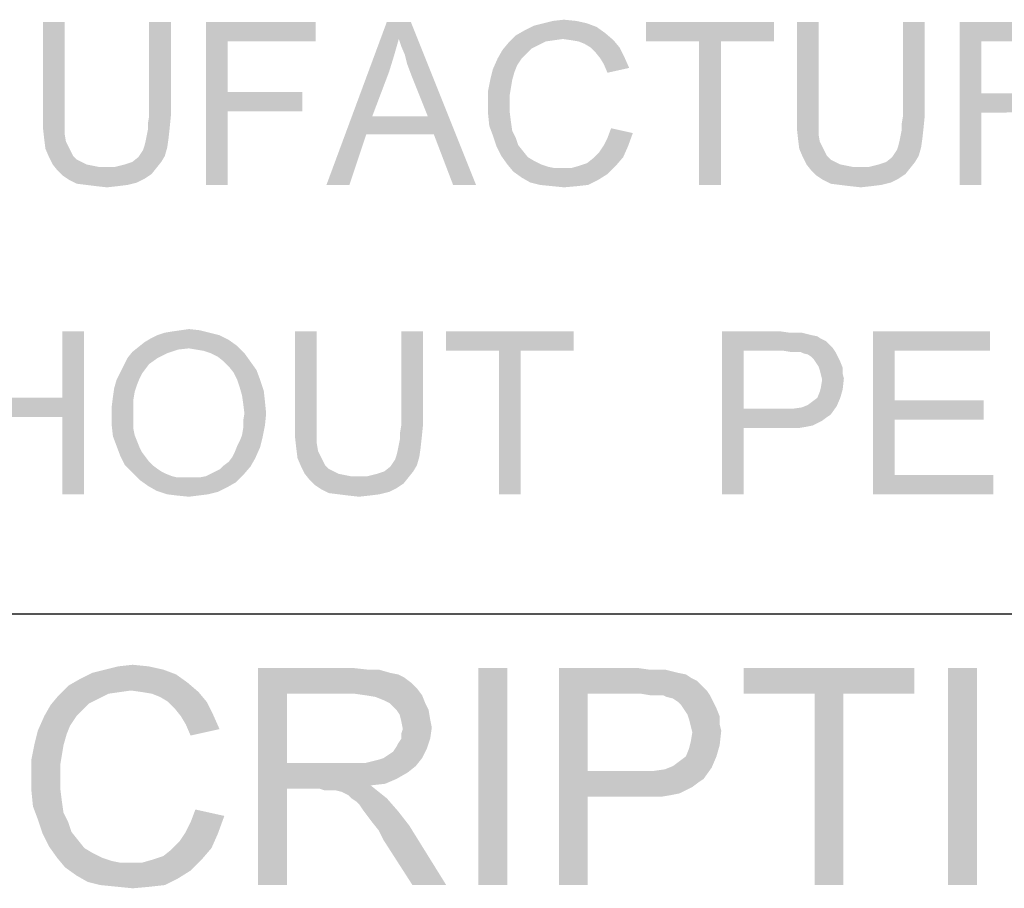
# Model space of a CAD drawing. Extents: x 0 to 1189, y 0 to 841.
# Tile 38 of 125: x 922 to 940, y 35 to 51. Entities that reach past the tile are written whole.
import ezdxf

# ---------------------------------------------------------------- set-up
doc = ezdxf.new("R2010")
doc.units = 0
doc.header["$LTSCALE"] = 65.395
doc.header["$MEASUREMENT"] = 0
doc.layers.get('0').update_dxf_attribs({"linetype": 'CONTINUOUS'})

msp = doc.modelspace()

# ---------------------------------------------------------------- linework, layer by layer
at = {"linetype": 'Continuous'}
for q in [(1160, 40), (1037, 40), (1174, 40)]:
    msp.add_line((909, 40), q, dxfattribs=at)
for points in [[(922.48889, 50.9), (922.08889, 49.16667), (922.08889, 50.9)], [(922.08889, 49.16667), (922.48889, 50.9), (922.48889, 49.16667)], [(924.44444, 50.9), (924.04444, 49.16667), (924.04444, 50.9)], [(924.04444, 49.16667), (924.44444, 50.9), (924.44444, 49.16667)], [(925.08889, 50.9), (927.11111, 50.9), (925.48889, 50.54444)], [(925.48889, 50.54444), (925.08889, 47.9), (925.08889, 50.9)], [(925.48889, 50.54444), (927.11111, 50.9), (927.11111, 50.54444)], [(928.64444, 50.58889), (927.31111, 47.9), (928.42222, 50.9)], [(928.42222, 50.9), (928.86667, 50.9), (928.64444, 50.58889)], [(928.68889, 50.45556), (928.64444, 50.58889), (928.86667, 50.9)], [(928.75556, 50.3), (928.68889, 50.45556), (928.86667, 50.9)], [(928.8, 50.12222), (928.75556, 50.3), (928.86667, 50.9)], [(928.86667, 49.94444), (928.8, 50.12222), (928.86667, 50.9)], [(929.17778, 49.16667), (928.86667, 49.94444), (928.86667, 50.9)], [(929.28889, 48.83333), (929.17778, 49.16667), (928.86667, 50.9)], [(929.64444, 47.9), (929.28889, 48.83333), (928.86667, 50.9)], [(929.64444, 47.9), (928.86667, 50.9), (930.06667, 47.9)], [(932.28889, 50.81111), (930.95556, 50.74444), (931.13333, 50.83333)], [(930.95556, 50.74444), (932.28889, 50.81111), (932.44444, 50.7)], [(932.11111, 50.87778), (931.13333, 50.83333), (931.31111, 50.87778)], [(931.13333, 50.83333), (932.11111, 50.87778), (932.28889, 50.81111)], [(931.91111, 50.92222), (931.31111, 50.87778), (931.48889, 50.92222)], [(931.31111, 50.87778), (931.91111, 50.92222), (932.11111, 50.87778)], [(931.48889, 50.92222), (931.68889, 50.94444), (931.91111, 50.92222)], [(935.55556, 50.9), (933.2, 50.54444), (933.2, 50.9)], [(934.17778, 50.54444), (933.2, 50.54444), (935.55556, 50.9)], [(934.57778, 50.54444), (934.17778, 50.54444), (935.55556, 50.9)], [(934.57778, 50.54444), (935.55556, 50.9), (935.55556, 50.54444)], [(936.37778, 50.9), (935.97778, 49.16667), (935.97778, 50.9)], [(935.97778, 49.16667), (936.37778, 50.9), (936.37778, 49.16667)], [(938.33333, 50.9), (937.93333, 49.16667), (937.93333, 50.9)], [(937.93333, 49.16667), (938.33333, 50.9), (938.33333, 49.16667)], [(938.97778, 50.9), (940.28889, 50.9), (939.37778, 50.54444)], [(939.37778, 50.54444), (938.97778, 47.9), (938.97778, 50.9)], [(940.28889, 50.9), (940.48889, 50.87778), (939.37778, 50.54444)], [(940.64444, 50.87778), (940.8, 50.83333), (939.37778, 50.54444)], [(940.48889, 50.87778), (940.64444, 50.87778), (939.37778, 50.54444)], [(940.8, 50.83333), (940.91111, 50.81111), (939.37778, 50.54444)], [(940.91111, 50.81111), (941, 50.76667), (939.37778, 50.54444)], [(931.66667, 50.58889), (930.66667, 50.52222), (930.8, 50.65556)], [(932.44444, 50.7), (930.8, 50.65556), (930.95556, 50.74444)], [(931.66667, 50.58889), (930.8, 50.65556), (932.44444, 50.7)], [(931.82222, 50.56667), (931.66667, 50.58889), (932.44444, 50.7)], [(931.82222, 50.56667), (932.44444, 50.7), (932.6, 50.56667)], [(941, 50.76667), (941.08889, 50.7), (939.37778, 50.54444)], [(941.08889, 50.7), (941.17778, 50.61111), (939.37778, 50.54444)], [(925.48889, 50.54444), (925.48889, 49.61111), (925.08889, 47.9)], [(928.64444, 50.58889), (928.55556, 50.27778), (927.31111, 47.9)], [(931.22222, 50.47778), (930.55556, 50.38889), (930.66667, 50.52222)], [(931.22222, 50.47778), (931.08889, 50.41111), (930.55556, 50.38889)], [(931.66667, 50.58889), (931.51111, 50.56667), (930.66667, 50.52222)], [(931.51111, 50.56667), (931.35556, 50.54444), (930.66667, 50.52222)], [(930.66667, 50.52222), (931.35556, 50.54444), (931.22222, 50.47778)], [(932.6, 50.56667), (931.95556, 50.54444), (931.82222, 50.56667)], [(932.06667, 50.5), (931.95556, 50.54444), (932.6, 50.56667)], [(932.17778, 50.43333), (932.06667, 50.5), (932.6, 50.56667)], [(932.17778, 50.43333), (932.6, 50.56667), (932.71111, 50.43333)], [(932.71111, 50.43333), (932.26667, 50.34444), (932.17778, 50.43333)], [(932.26667, 50.34444), (932.71111, 50.43333), (932.8, 50.25556)], [(934.57778, 50.54444), (934.17778, 47.9), (934.17778, 50.54444)], [(934.17778, 47.9), (934.57778, 50.54444), (934.57778, 47.9)], [(939.37778, 50.54444), (939.37778, 49.58889), (938.97778, 47.9)], [(940.31111, 50.54444), (939.37778, 50.54444), (941.17778, 50.61111)], [(928.55556, 50.27778), (928.46667, 49.98889), (927.31111, 47.9)], [(931, 50.32222), (930.46667, 50.23333), (930.55556, 50.38889)], [(930.46667, 50.23333), (931, 50.32222), (930.91111, 50.23333)], [(930.55556, 50.38889), (931.08889, 50.41111), (931, 50.32222)], [(932.8, 50.25556), (932.35556, 50.23333), (932.26667, 50.34444)], [(932.42222, 50.12222), (932.35556, 50.23333), (932.8, 50.25556)], [(932.42222, 50.12222), (932.8, 50.25556), (932.88889, 50.05556)], [(930.91111, 50.23333), (930.82222, 50.1), (930.37778, 50.03333)], [(930.91111, 50.23333), (930.37778, 50.03333), (930.46667, 50.23333)], [(930.37778, 50.03333), (930.82222, 50.1), (930.77778, 49.98889)], [(932.88889, 50.05556), (932.48889, 49.96667), (932.42222, 50.12222)], [(928.46667, 49.98889), (928.15556, 49.16667), (927.31111, 47.9)], [(930.77778, 49.98889), (930.33333, 49.85556), (930.37778, 50.03333)], [(930.33333, 49.85556), (930.77778, 49.98889), (930.73333, 49.83333)], [(930.73333, 49.83333), (930.28889, 49.63333), (930.33333, 49.85556)], [(930.73333, 49.83333), (930.71111, 49.7), (930.28889, 49.63333)], [(925.48889, 49.61111), (925.48889, 49.25556), (925.08889, 47.9)], [(925.48889, 49.25556), (926.86667, 49.61111), (926.86667, 49.25556)], [(925.48889, 49.61111), (926.86667, 49.61111), (925.48889, 49.25556)], [(930.28889, 49.63333), (930.71111, 49.7), (930.68889, 49.56667)], [(930.68889, 49.56667), (930.28889, 49.41111), (930.28889, 49.63333)], [(930.28889, 49.41111), (930.68889, 49.56667), (930.68889, 49.41111)], [(939.37778, 49.58889), (939.37778, 49.23333), (938.97778, 47.9)], [(940.46667, 49.58889), (941.15556, 49.54444), (939.37778, 49.23333)], [(940.35556, 49.58889), (940.46667, 49.58889), (939.37778, 49.23333)], [(940.22222, 49.58889), (940.35556, 49.58889), (939.37778, 49.23333)], [(939.37778, 49.58889), (940.22222, 49.58889), (939.37778, 49.23333)], [(941.15556, 49.54444), (941.04444, 49.45556), (939.37778, 49.23333)], [(930.68889, 49.41111), (930.68889, 49.23333), (930.28889, 49.21111)], [(930.68889, 49.41111), (930.28889, 49.21111), (930.28889, 49.41111)], [(941.04444, 49.45556), (940.88889, 49.36667), (939.37778, 49.23333)], [(940.88889, 49.36667), (940.73333, 49.3), (939.37778, 49.23333)], [(922.48889, 49.16667), (922.48889, 48.98889), (922.08889, 48.94445)], [(922.48889, 49.16667), (922.08889, 48.94445), (922.08889, 49.16667)], [(924.44444, 49.16667), (924.02222, 49.03333), (924.04444, 49.16667)], [(924.02222, 49.03333), (924.44444, 49.16667), (924.42222, 48.94445)], [(925.08889, 47.9), (925.48889, 49.25556), (925.48889, 47.9)], [(928.15556, 49.16667), (928.04444, 48.83333), (927.31111, 47.9)], [(928.15556, 49.16667), (929.17778, 49.16667), (928.04444, 48.83333)], [(929.28889, 48.83333), (928.04444, 48.83333), (929.17778, 49.16667)], [(930.28889, 49.21111), (930.68889, 49.23333), (930.71111, 49.05556)], [(930.71111, 49.05556), (930.31111, 48.98889), (930.28889, 49.21111)], [(936.37778, 49.16667), (936.37778, 48.98889), (935.97778, 48.94445)], [(936.37778, 49.16667), (935.97778, 48.94445), (935.97778, 49.16667)], [(938.33333, 49.16667), (937.91111, 49.03333), (937.93333, 49.16667)], [(937.91111, 49.03333), (938.33333, 49.16667), (938.31111, 48.94445)], [(938.97778, 47.9), (939.37778, 49.23333), (939.37778, 47.9)], [(940.73333, 49.3), (940.53333, 49.27778), (939.37778, 49.23333)], [(939.82222, 49.23333), (939.37778, 49.23333), (940.53333, 49.27778)], [(922.08889, 48.94445), (922.48889, 48.98889), (922.48889, 48.83333)], [(924.42222, 48.94445), (924.02222, 48.92222), (924.02222, 49.03333)], [(930.31111, 48.98889), (930.71111, 49.05556), (930.73333, 48.9)], [(930.73333, 48.9), (930.37778, 48.81111), (930.31111, 48.98889)], [(935.97778, 48.94445), (936.37778, 48.98889), (936.37778, 48.83333)], [(938.31111, 48.94445), (937.91111, 48.92222), (937.91111, 49.03333)], [(922.48889, 48.83333), (922.11111, 48.74444), (922.08889, 48.94445)], [(922.11111, 48.74444), (922.48889, 48.83333), (922.51111, 48.7)], [(924.4, 48.74444), (923.97778, 48.7), (924, 48.81111)], [(924, 48.81111), (924.02222, 48.92222), (924.42222, 48.94445)], [(924, 48.81111), (924.42222, 48.94445), (924.4, 48.74444)], [(927.31111, 47.9), (928.04444, 48.83333), (927.73333, 47.9)], [(930.37778, 48.81111), (930.73333, 48.9), (930.8, 48.76667)], [(930.8, 48.76667), (930.44444, 48.61111), (930.37778, 48.81111)], [(932.42222, 48.63333), (932.48889, 48.76667), (932.95556, 48.85556)], [(932.42222, 48.63333), (932.95556, 48.85556), (932.86667, 48.61111)], [(932.95556, 48.85556), (932.48889, 48.76667), (932.55556, 48.94444)], [(936.37778, 48.83333), (936, 48.74444), (935.97778, 48.94445)], [(936, 48.74444), (936.37778, 48.83333), (936.4, 48.7)], [(938.28889, 48.74444), (937.86667, 48.7), (937.88889, 48.81111)], [(937.88889, 48.81111), (937.91111, 48.92222), (938.31111, 48.94445)], [(937.88889, 48.81111), (938.31111, 48.94445), (938.28889, 48.74444)], [(922.51111, 48.7), (922.13333, 48.56667), (922.11111, 48.74444)], [(922.51111, 48.7), (922.55556, 48.61111), (922.13333, 48.56667)], [(923.95556, 48.61111), (923.97778, 48.7), (924.4, 48.74444)], [(923.95556, 48.61111), (924.4, 48.74444), (924.37778, 48.58889)], [(930.8, 48.76667), (930.84444, 48.63333), (930.44444, 48.61111)], [(930.44444, 48.61111), (930.84444, 48.63333), (930.93333, 48.52222)], [(932.86667, 48.61111), (932.33333, 48.5), (932.42222, 48.63333)], [(936.4, 48.7), (936.02222, 48.56667), (936, 48.74444)], [(936.4, 48.7), (936.44444, 48.61111), (936.02222, 48.56667)], [(937.84444, 48.61111), (937.86667, 48.7), (938.28889, 48.74444)], [(937.84444, 48.61111), (938.28889, 48.74444), (938.26667, 48.58889)], [(922.13333, 48.56667), (922.55556, 48.61111), (922.6, 48.52222)], [(922.6, 48.52222), (922.2, 48.41111), (922.13333, 48.56667)], [(922.6, 48.52222), (922.64444, 48.43333), (922.2, 48.41111)], [(924.33333, 48.43333), (923.84444, 48.41111), (923.88889, 48.47778)], [(923.88889, 48.47778), (923.93333, 48.54444), (924.37778, 48.58889)], [(923.88889, 48.47778), (924.37778, 48.58889), (924.33333, 48.43333)], [(924.37778, 48.58889), (923.93333, 48.54444), (923.95556, 48.61111)], [(930.93333, 48.52222), (930.53333, 48.43333), (930.44444, 48.61111)], [(930.53333, 48.43333), (930.93333, 48.52222), (931.02222, 48.41111)], [(932.77778, 48.41111), (932.22222, 48.38889), (932.33333, 48.5)], [(932.33333, 48.5), (932.86667, 48.61111), (932.77778, 48.41111)], [(936.02222, 48.56667), (936.44444, 48.61111), (936.48889, 48.52222)], [(936.48889, 48.52222), (936.08889, 48.41111), (936.02222, 48.56667)], [(936.48889, 48.52222), (936.53333, 48.43333), (936.08889, 48.41111)], [(938.22222, 48.43333), (937.73333, 48.41111), (937.77778, 48.47778)], [(937.77778, 48.47778), (937.82222, 48.54444), (938.26667, 48.58889)], [(937.77778, 48.47778), (938.26667, 48.58889), (938.22222, 48.43333)], [(938.26667, 48.58889), (937.82222, 48.54444), (937.84444, 48.61111)], [(922.2, 48.41111), (922.64444, 48.43333), (922.71111, 48.36667)], [(922.71111, 48.36667), (922.26667, 48.27778), (922.2, 48.41111)], [(922.71111, 48.36667), (922.8, 48.32222), (922.26667, 48.27778)], [(922.26667, 48.27778), (922.8, 48.32222), (922.88889, 48.27778)], [(922.88889, 48.27778), (922.35556, 48.16667), (922.26667, 48.27778)], [(922.88889, 48.27778), (923, 48.25556), (922.35556, 48.16667)], [(923, 48.25556), (923.11111, 48.23333), (922.35556, 48.16667)], [(923.42222, 48.23333), (923.6, 48.27778), (924.26667, 48.32222)], [(923.42222, 48.23333), (924.26667, 48.32222), (924.17778, 48.21111)], [(924.26667, 48.32222), (923.6, 48.27778), (923.73333, 48.32222)], [(923.73333, 48.32222), (923.84444, 48.41111), (924.33333, 48.43333)], [(923.73333, 48.32222), (924.33333, 48.43333), (924.26667, 48.32222)], [(931.02222, 48.41111), (930.64444, 48.27778), (930.53333, 48.43333)], [(931.02222, 48.41111), (931.13333, 48.34444), (930.64444, 48.27778)], [(930.64444, 48.27778), (931.13333, 48.34444), (931.26667, 48.27778)], [(931.26667, 48.27778), (930.75556, 48.14444), (930.64444, 48.27778)], [(931.26667, 48.27778), (931.4, 48.23333), (930.75556, 48.14444)], [(930.75556, 48.14444), (931.82222, 48.21111), (932.64444, 48.25556)], [(930.75556, 48.14444), (932.64444, 48.25556), (932.48889, 48.1)], [(932.64444, 48.25556), (931.82222, 48.21111), (931.97778, 48.25556)], [(931.97778, 48.25556), (932.11111, 48.3), (932.77778, 48.41111)], [(931.97778, 48.25556), (932.77778, 48.41111), (932.64444, 48.25556)], [(932.11111, 48.3), (932.22222, 48.38889), (932.77778, 48.41111)], [(936.08889, 48.41111), (936.53333, 48.43333), (936.6, 48.36667)], [(936.6, 48.36667), (936.15556, 48.27778), (936.08889, 48.41111)], [(936.6, 48.36667), (936.68889, 48.32222), (936.15556, 48.27778)], [(936.15556, 48.27778), (936.68889, 48.32222), (936.77778, 48.27778)], [(936.77778, 48.27778), (936.24444, 48.16667), (936.15556, 48.27778)], [(936.77778, 48.27778), (936.88889, 48.25556), (936.24444, 48.16667)], [(936.88889, 48.25556), (937, 48.23333), (936.24444, 48.16667)], [(937.31111, 48.23333), (937.48889, 48.27778), (938.15556, 48.32222)], [(937.31111, 48.23333), (938.15556, 48.32222), (938.06667, 48.21111)], [(938.15556, 48.32222), (937.48889, 48.27778), (937.62222, 48.32222)], [(937.62222, 48.32222), (937.73333, 48.41111), (938.22222, 48.43333)], [(937.62222, 48.32222), (938.22222, 48.43333), (938.15556, 48.32222)], [(923.42222, 48.23333), (924.17778, 48.21111), (922.35556, 48.16667)], [(923.22222, 48.23333), (923.42222, 48.23333), (922.35556, 48.16667)], [(923.11111, 48.23333), (923.22222, 48.23333), (922.35556, 48.16667)], [(922.35556, 48.16667), (924.17778, 48.21111), (924.08889, 48.1)], [(924.08889, 48.1), (922.44444, 48.07778), (922.35556, 48.16667)], [(922.44444, 48.07778), (924.08889, 48.1), (923.95556, 48.01111)], [(923.95556, 48.01111), (922.57778, 47.98889), (922.44444, 48.07778)], [(931.4, 48.23333), (931.51111, 48.21111), (930.75556, 48.14444)], [(931.66667, 48.21111), (931.82222, 48.21111), (930.75556, 48.14444)], [(931.51111, 48.21111), (931.66667, 48.21111), (930.75556, 48.14444)], [(932.48889, 48.1), (930.91111, 48.03333), (930.75556, 48.14444)], [(930.91111, 48.03333), (932.48889, 48.1), (932.31111, 47.98889)], [(937.31111, 48.23333), (938.06667, 48.21111), (936.24444, 48.16667)], [(937.11111, 48.23333), (937.31111, 48.23333), (936.24444, 48.16667)], [(937, 48.23333), (937.11111, 48.23333), (936.24444, 48.16667)], [(936.24444, 48.16667), (938.06667, 48.21111), (937.97778, 48.1)], [(937.97778, 48.1), (936.33333, 48.07778), (936.24444, 48.16667)], [(936.33333, 48.07778), (937.97778, 48.1), (937.84444, 48.01111)], [(937.84444, 48.01111), (936.46667, 47.98889), (936.33333, 48.07778)], [(922.57778, 47.98889), (923.95556, 48.01111), (923.82222, 47.94444)], [(923.82222, 47.94444), (922.71111, 47.92222), (922.57778, 47.98889)], [(922.88889, 47.9), (922.71111, 47.92222), (923.82222, 47.94444)], [(922.88889, 47.9), (923.82222, 47.94444), (923.64444, 47.9)], [(923.64444, 47.9), (923.06667, 47.87778), (922.88889, 47.9)], [(923.06667, 47.87778), (923.64444, 47.9), (923.46667, 47.87778)], [(932.31111, 47.98889), (931.06667, 47.94444), (930.91111, 48.03333)], [(931.24444, 47.9), (931.06667, 47.94444), (932.31111, 47.98889)], [(931.24444, 47.9), (932.31111, 47.98889), (932.13333, 47.9)], [(932.13333, 47.9), (931.46667, 47.87778), (931.24444, 47.9)], [(931.46667, 47.87778), (932.13333, 47.9), (931.93333, 47.87778)], [(936.46667, 47.98889), (937.84444, 48.01111), (937.71111, 47.94444)], [(937.71111, 47.94444), (936.6, 47.92222), (936.46667, 47.98889)], [(936.77778, 47.9), (936.6, 47.92222), (937.71111, 47.94444)], [(936.77778, 47.9), (937.71111, 47.94444), (937.53333, 47.9)], [(937.53333, 47.9), (936.95556, 47.87778), (936.77778, 47.9)], [(936.95556, 47.87778), (937.53333, 47.9), (937.35556, 47.87778)], [(923.46667, 47.87778), (923.26667, 47.85556), (923.06667, 47.87778)], [(931.93333, 47.87778), (931.68889, 47.85556), (931.46667, 47.87778)], [(937.35556, 47.87778), (937.15556, 47.85556), (936.95556, 47.87778)], [(922.84444, 45.2), (922.44444, 43.97778), (922.44444, 45.2)], [(922.44444, 43.62222), (922.44444, 43.97778), (922.84444, 45.2)], [(922.44444, 42.2), (922.44444, 43.62222), (922.84444, 45.2)], [(922.44444, 42.2), (922.84444, 45.2), (922.84444, 42.2)], [(925.15556, 45.17778), (924.2, 45.13333), (924.33333, 45.17778)], [(924.2, 45.13333), (925.15556, 45.17778), (925.33333, 45.13333)], [(924.33333, 45.17778), (924.46667, 45.2), (924.97778, 45.22222)], [(924.33333, 45.17778), (924.97778, 45.22222), (925.15556, 45.17778)], [(924.97778, 45.22222), (924.46667, 45.2), (924.62222, 45.22222)], [(924.62222, 45.22222), (924.77778, 45.24444), (924.97778, 45.22222)], [(927.13333, 45.2), (926.73333, 43.46667), (926.73333, 45.2)], [(926.73333, 43.46667), (927.13333, 45.2), (927.13333, 43.46667)], [(929.08889, 45.2), (928.68889, 43.46667), (928.68889, 45.2)], [(928.68889, 43.46667), (929.08889, 45.2), (929.08889, 43.46667)], [(931.86667, 45.2), (929.51111, 44.84444), (929.51111, 45.2)], [(930.48889, 44.84444), (929.51111, 44.84444), (931.86667, 45.2)], [(930.88889, 44.84444), (930.48889, 44.84444), (931.86667, 45.2)], [(930.88889, 44.84444), (931.86667, 45.2), (931.86667, 44.84444)], [(934.6, 45.2), (935.68889, 45.2), (935, 44.84444)], [(935, 44.84444), (934.6, 42.2), (934.6, 45.2)], [(935.68889, 45.2), (935.84444, 45.17778), (935, 44.84444)], [(936.06667, 45.17778), (936.15556, 45.15556), (935, 44.84444)], [(935.95556, 45.17778), (936.06667, 45.17778), (935, 44.84444)], [(935.84444, 45.17778), (935.95556, 45.17778), (935, 44.84444)], [(937.37778, 45.2), (939.53333, 45.2), (937.77778, 44.84444)], [(937.77778, 44.84444), (937.37778, 42.2), (937.37778, 45.2)], [(937.77778, 44.84444), (939.53333, 45.2), (939.53333, 44.84444)], [(925.66667, 44.93333), (923.84444, 44.91111), (923.95556, 45)], [(925.51111, 45.04444), (923.95556, 45), (924.06667, 45.06667)], [(923.95556, 45), (925.51111, 45.04444), (925.66667, 44.93333)], [(925.33333, 45.13333), (924.06667, 45.06667), (924.2, 45.13333)], [(924.06667, 45.06667), (925.33333, 45.13333), (925.51111, 45.04444)], [(936.15556, 45.15556), (936.24444, 45.13333), (935, 44.84444)], [(936.24444, 45.13333), (936.35556, 45.11111), (935, 44.84444)], [(936.35556, 45.11111), (936.42222, 45.06667), (935, 44.84444)], [(936.42222, 45.06667), (936.51111, 45.02222), (935, 44.84444)], [(936.51111, 45.02222), (936.57778, 44.95556), (935, 44.84444)], [(924.37778, 44.8), (923.64444, 44.71111), (923.73333, 44.82222)], [(924.77778, 44.88889), (923.73333, 44.82222), (923.84444, 44.91111)], [(924.77778, 44.88889), (924.57778, 44.86667), (923.73333, 44.82222)], [(923.73333, 44.82222), (924.57778, 44.86667), (924.37778, 44.8)], [(924.77778, 44.88889), (923.84444, 44.91111), (925.66667, 44.93333)], [(924.91111, 44.86667), (924.77778, 44.88889), (925.66667, 44.93333)], [(925.04444, 44.84444), (924.91111, 44.86667), (925.66667, 44.93333)], [(925.17778, 44.8), (925.04444, 44.84444), (925.66667, 44.93333)], [(925.17778, 44.8), (925.66667, 44.93333), (925.8, 44.8)], [(930.88889, 44.84444), (930.48889, 42.2), (930.48889, 44.84444)], [(930.48889, 42.2), (930.88889, 44.84444), (930.88889, 42.2)], [(935, 44.84444), (935, 43.77778), (934.6, 42.2)], [(936.57778, 44.95556), (936.64444, 44.88889), (935, 44.84444)], [(935.73333, 44.84444), (935, 44.84444), (936.64444, 44.88889)], [(935.86667, 44.82222), (935.73333, 44.84444), (936.64444, 44.88889)], [(935.95556, 44.82222), (935.86667, 44.82222), (936.64444, 44.88889)], [(936.04444, 44.82222), (935.95556, 44.82222), (936.64444, 44.88889)], [(936.04444, 44.82222), (936.64444, 44.88889), (936.68889, 44.82222)], [(936.68889, 44.82222), (936.08889, 44.8), (936.04444, 44.82222)], [(936.17778, 44.77778), (936.08889, 44.8), (936.68889, 44.82222)], [(936.24444, 44.73333), (936.17778, 44.77778), (936.68889, 44.82222)], [(936.24444, 44.73333), (936.68889, 44.82222), (936.73333, 44.73333)], [(937.77778, 44.84444), (937.77778, 43.93333), (937.37778, 42.2)], [(924.2, 44.71111), (924.04444, 44.6), (923.57778, 44.57778)], [(924.2, 44.71111), (923.57778, 44.57778), (923.64444, 44.71111)], [(923.64444, 44.71111), (924.37778, 44.8), (924.2, 44.71111)], [(925.8, 44.8), (925.31111, 44.73333), (925.17778, 44.8)], [(925.42222, 44.64444), (925.31111, 44.73333), (925.8, 44.8)], [(925.42222, 44.64444), (925.8, 44.8), (925.91111, 44.64444)], [(925.91111, 44.64444), (925.51111, 44.55556), (925.42222, 44.64444)], [(925.51111, 44.55556), (925.91111, 44.64444), (926.02222, 44.48889)], [(936.73333, 44.73333), (936.28889, 44.68889), (936.24444, 44.73333)], [(936.28889, 44.68889), (936.73333, 44.73333), (936.77778, 44.64444)], [(936.77778, 44.64444), (936.33333, 44.62222), (936.28889, 44.68889)], [(936.37778, 44.55556), (936.33333, 44.62222), (936.77778, 44.64444)], [(936.37778, 44.55556), (936.77778, 44.64444), (936.82222, 44.53333)], [(923.97778, 44.51111), (923.51111, 44.44445), (923.57778, 44.57778)], [(923.51111, 44.44445), (923.97778, 44.51111), (923.91111, 44.42222)], [(923.57778, 44.57778), (924.04444, 44.6), (923.97778, 44.51111)], [(926.02222, 44.48889), (925.6, 44.44445), (925.51111, 44.55556)], [(925.66667, 44.31111), (925.6, 44.44445), (926.02222, 44.48889)], [(925.66667, 44.31111), (926.02222, 44.48889), (926.08889, 44.31111)], [(936.82222, 44.53333), (936.4, 44.48889), (936.37778, 44.55556)], [(936.4, 44.48889), (936.82222, 44.53333), (936.82222, 44.42222)], [(936.82222, 44.42222), (936.42222, 44.4), (936.4, 44.48889)], [(923.82222, 44.22222), (923.4, 44.15556), (923.44444, 44.31111)], [(923.91111, 44.42222), (923.44444, 44.31111), (923.51111, 44.44445)], [(923.91111, 44.42222), (923.86667, 44.33333), (923.44444, 44.31111)], [(923.44444, 44.31111), (923.86667, 44.33333), (923.82222, 44.22222)], [(926.08889, 44.31111), (925.71111, 44.17778), (925.66667, 44.31111)], [(925.71111, 44.17778), (926.08889, 44.31111), (926.15556, 44.11111)], [(936.42222, 44.4), (936.82222, 44.42222), (936.84444, 44.33333)], [(936.84444, 44.33333), (936.44444, 44.31111), (936.42222, 44.4)], [(936.42222, 44.17778), (936.44444, 44.31111), (936.84444, 44.33333)], [(936.42222, 44.17778), (936.84444, 44.33333), (936.82222, 44.13333)], [(923.77778, 44.08889), (923.37778, 44), (923.4, 44.15556)], [(923.37778, 44), (923.77778, 44.08889), (923.75556, 43.95556)], [(923.4, 44.15556), (923.82222, 44.22222), (923.77778, 44.08889)], [(926.15556, 44.11111), (925.75556, 44.02222), (925.71111, 44.17778)], [(925.75556, 44.02222), (926.15556, 44.11111), (926.17778, 43.91111)], [(936.35556, 43.97778), (936.4, 44.08889), (936.82222, 44.13333)], [(936.35556, 43.97778), (936.82222, 44.13333), (936.77778, 43.97778)], [(936.82222, 44.13333), (936.4, 44.08889), (936.42222, 44.17778)], [(920.88889, 43.97778), (922.44444, 43.97778), (920.88889, 43.62222)], [(922.44444, 43.62222), (920.88889, 43.62222), (922.44444, 43.97778)], [(923.75556, 43.95556), (923.35556, 43.82222), (923.37778, 44)], [(923.35556, 43.82222), (923.75556, 43.95556), (923.75556, 43.8)], [(926.17778, 43.91111), (925.77778, 43.86667), (925.75556, 44.02222)], [(925.8, 43.68889), (925.77778, 43.86667), (926.17778, 43.91111)], [(925.8, 43.68889), (926.17778, 43.91111), (926.2, 43.68889)], [(936.17778, 43.84444), (936.26667, 43.91111), (936.77778, 43.97778)], [(936.17778, 43.84444), (936.77778, 43.97778), (936.71111, 43.82222)], [(936.77778, 43.97778), (936.26667, 43.91111), (936.35556, 43.97778)], [(937.77778, 43.93333), (937.77778, 43.57778), (937.37778, 42.2)], [(937.77778, 43.57778), (939.42222, 43.93333), (939.42222, 43.57778)], [(937.77778, 43.93333), (939.42222, 43.93333), (937.77778, 43.57778)], [(923.75556, 43.8), (923.35556, 43.64444), (923.35556, 43.82222)], [(923.35556, 43.64444), (923.75556, 43.8), (923.75556, 43.64444)], [(935, 43.77778), (935, 43.42222), (934.6, 42.2)], [(935.91111, 43.77778), (936.6, 43.66667), (935, 43.42222)], [(935.73333, 43.77778), (935.91111, 43.77778), (935, 43.42222)], [(935, 43.77778), (935.73333, 43.77778), (935, 43.42222)], [(935.91111, 43.77778), (936.06667, 43.8), (936.71111, 43.82222)], [(935.91111, 43.77778), (936.71111, 43.82222), (936.6, 43.66667)], [(936.71111, 43.82222), (936.06667, 43.8), (936.17778, 43.84444)], [(923.75556, 43.64444), (923.75556, 43.51111), (923.35556, 43.46667)], [(923.75556, 43.64444), (923.35556, 43.46667), (923.35556, 43.64444)], [(926.2, 43.68889), (925.77778, 43.55556), (925.8, 43.68889)], [(925.77778, 43.55556), (926.2, 43.68889), (926.17778, 43.46667)], [(926.17778, 43.46667), (925.77778, 43.42222), (925.77778, 43.55556)], [(936.6, 43.66667), (936.53333, 43.62222), (935, 43.42222)], [(936.53333, 43.62222), (936.44444, 43.55556), (935, 43.42222)], [(936.44444, 43.55556), (936.35556, 43.51111), (935, 43.42222)], [(937.77778, 43.57778), (937.77778, 42.55556), (937.37778, 42.2)], [(923.35556, 43.46667), (923.75556, 43.51111), (923.75556, 43.4)], [(923.75556, 43.4), (923.37778, 43.26667), (923.35556, 43.46667)], [(923.75556, 43.4), (923.77778, 43.28889), (923.37778, 43.26667)], [(925.75556, 43.28889), (925.77778, 43.42222), (926.17778, 43.46667)], [(925.75556, 43.28889), (926.17778, 43.46667), (926.13333, 43.24444)], [(927.13333, 43.46667), (927.13333, 43.28889), (926.73333, 43.24445)], [(927.13333, 43.46667), (926.73333, 43.24445), (926.73333, 43.46667)], [(929.08889, 43.46667), (928.66667, 43.33333), (928.68889, 43.46667)], [(928.66667, 43.33333), (929.08889, 43.46667), (929.06667, 43.24445)], [(934.6, 42.2), (935, 43.42222), (935, 42.2)], [(936.35556, 43.51111), (936.26667, 43.46667), (935, 43.42222)], [(936.26667, 43.46667), (936.15556, 43.44444), (935, 43.42222)], [(935.73333, 43.42222), (935, 43.42222), (936.15556, 43.44444)], [(935.88889, 43.42222), (935.73333, 43.42222), (936.15556, 43.44444)], [(935.88889, 43.42222), (936.15556, 43.44444), (936.02222, 43.42222)], [(923.37778, 43.26667), (923.77778, 43.28889), (923.82222, 43.17778)], [(923.82222, 43.17778), (923.44444, 43.08889), (923.37778, 43.26667)], [(923.44444, 43.08889), (923.82222, 43.17778), (923.86667, 43.06667)], [(925.66667, 43.08889), (925.71111, 43.17778), (926.13333, 43.24444)], [(925.66667, 43.08889), (926.13333, 43.24444), (926.08889, 43.06667)], [(926.13333, 43.24444), (925.71111, 43.17778), (925.75556, 43.28889)], [(926.73333, 43.24445), (927.13333, 43.28889), (927.13333, 43.13333)], [(927.13333, 43.13333), (926.75556, 43.04444), (926.73333, 43.24445)], [(928.64444, 43.11111), (928.66667, 43.22222), (929.06667, 43.24445)], [(928.64444, 43.11111), (929.06667, 43.24445), (929.04444, 43.04444)], [(929.06667, 43.24445), (928.66667, 43.22222), (928.66667, 43.33333)], [(923.86667, 43.06667), (923.51111, 42.91111), (923.44444, 43.08889)], [(923.86667, 43.06667), (923.91111, 42.97778), (923.51111, 42.91111)], [(925.57778, 42.88889), (925.62222, 42.97778), (926.08889, 43.06667)], [(925.57778, 42.88889), (926.08889, 43.06667), (926, 42.86667)], [(926.08889, 43.06667), (925.62222, 42.97778), (925.66667, 43.08889)], [(926.75556, 43.04444), (927.13333, 43.13333), (927.15556, 43)], [(927.15556, 43), (926.77778, 42.86667), (926.75556, 43.04444)], [(927.15556, 43), (927.2, 42.91111), (926.77778, 42.86667)], [(928.6, 42.91111), (928.62222, 43), (929.04444, 43.04444)], [(928.6, 42.91111), (929.04444, 43.04444), (929.02222, 42.88889)], [(929.04444, 43.04444), (928.62222, 43), (928.64444, 43.11111)], [(923.51111, 42.91111), (923.91111, 42.97778), (923.97778, 42.88889)], [(923.97778, 42.88889), (923.6, 42.73333), (923.51111, 42.91111)], [(923.97778, 42.88889), (924.04444, 42.8), (923.6, 42.73333)], [(925.42222, 42.73333), (925.51111, 42.8), (926, 42.86667)], [(925.42222, 42.73333), (926, 42.86667), (925.91111, 42.71111)], [(926, 42.86667), (925.51111, 42.8), (925.57778, 42.88889)], [(926.77778, 42.86667), (927.2, 42.91111), (927.24444, 42.82222)], [(927.24444, 42.82222), (926.84444, 42.71111), (926.77778, 42.86667)], [(927.24444, 42.82222), (927.28889, 42.73333), (926.84444, 42.71111)], [(928.53333, 42.77778), (928.57778, 42.84444), (929.02222, 42.88889)], [(928.53333, 42.77778), (929.02222, 42.88889), (928.97778, 42.73333)], [(929.02222, 42.88889), (928.57778, 42.84444), (928.6, 42.91111)], [(923.6, 42.73333), (924.04444, 42.8), (924.11111, 42.73333)], [(924.11111, 42.73333), (923.73333, 42.6), (923.6, 42.73333)], [(924.11111, 42.73333), (924.2, 42.66667), (923.73333, 42.6)], [(924.2, 42.66667), (924.26667, 42.62222), (923.73333, 42.6)], [(925.17778, 42.57778), (925.26667, 42.62222), (925.91111, 42.71111)], [(925.17778, 42.57778), (925.91111, 42.71111), (925.77778, 42.55556)], [(925.26667, 42.62222), (925.35556, 42.66667), (925.91111, 42.71111)], [(925.91111, 42.71111), (925.35556, 42.66667), (925.42222, 42.73333)], [(926.84444, 42.71111), (927.28889, 42.73333), (927.35556, 42.66667)], [(927.35556, 42.66667), (926.91111, 42.57778), (926.84444, 42.71111)], [(927.35556, 42.66667), (927.44444, 42.62222), (926.91111, 42.57778)], [(928.37778, 42.62222), (928.48889, 42.71111), (928.97778, 42.73333)], [(928.37778, 42.62222), (928.97778, 42.73333), (928.91111, 42.62222)], [(928.97778, 42.73333), (928.48889, 42.71111), (928.53333, 42.77778)], [(923.73333, 42.6), (924.26667, 42.62222), (924.35556, 42.57778)], [(924.35556, 42.57778), (923.86667, 42.46667), (923.73333, 42.6)], [(924.35556, 42.57778), (924.46667, 42.53333), (923.86667, 42.46667)], [(924.46667, 42.53333), (924.55556, 42.51111), (923.86667, 42.46667)], [(924.86667, 42.51111), (924.97778, 42.51111), (923.86667, 42.46667)], [(924.75556, 42.51111), (924.86667, 42.51111), (923.86667, 42.46667)], [(924.66667, 42.51111), (924.75556, 42.51111), (923.86667, 42.46667)], [(924.55556, 42.51111), (924.66667, 42.51111), (923.86667, 42.46667)], [(925.64444, 42.42222), (923.86667, 42.46667), (924.97778, 42.51111)], [(925.64444, 42.42222), (924.02222, 42.35556), (923.86667, 42.46667)], [(924.97778, 42.51111), (925.08889, 42.53333), (925.77778, 42.55556)], [(924.97778, 42.51111), (925.77778, 42.55556), (925.64444, 42.42222)], [(925.77778, 42.55556), (925.08889, 42.53333), (925.17778, 42.57778)], [(926.91111, 42.57778), (927.44444, 42.62222), (927.53333, 42.57778)], [(927.53333, 42.57778), (927, 42.46667), (926.91111, 42.57778)], [(927.53333, 42.57778), (927.64444, 42.55556), (927, 42.46667)], [(927.64444, 42.55556), (927.75556, 42.53333), (927, 42.46667)], [(928.06667, 42.53333), (928.82222, 42.51111), (927, 42.46667)], [(927.86667, 42.53333), (928.06667, 42.53333), (927, 42.46667)], [(927.75556, 42.53333), (927.86667, 42.53333), (927, 42.46667)], [(927, 42.46667), (928.82222, 42.51111), (928.73333, 42.4)], [(928.73333, 42.4), (927.08889, 42.37778), (927, 42.46667)], [(928.06667, 42.53333), (928.24444, 42.57778), (928.91111, 42.62222)], [(928.06667, 42.53333), (928.91111, 42.62222), (928.82222, 42.51111)], [(928.91111, 42.62222), (928.24444, 42.57778), (928.37778, 42.62222)], [(937.77778, 42.55556), (939.6, 42.55556), (937.37778, 42.2)], [(937.37778, 42.2), (939.6, 42.55556), (939.6, 42.2)], [(924.02222, 42.35556), (925.64444, 42.42222), (925.48889, 42.33333)], [(925.48889, 42.33333), (924.17778, 42.26667), (924.02222, 42.35556)], [(924.17778, 42.26667), (925.48889, 42.33333), (925.31111, 42.24444)], [(927.08889, 42.37778), (928.73333, 42.4), (928.6, 42.31111)], [(928.6, 42.31111), (927.22222, 42.28889), (927.08889, 42.37778)], [(927.22222, 42.28889), (928.6, 42.31111), (928.46667, 42.24444)], [(928.46667, 42.24444), (927.35556, 42.22222), (927.22222, 42.28889)], [(925.31111, 42.24444), (924.37778, 42.2), (924.17778, 42.26667)], [(924.37778, 42.2), (925.31111, 42.24444), (925.13333, 42.2)], [(925.13333, 42.2), (924.55556, 42.17778), (924.37778, 42.2)], [(924.55556, 42.17778), (925.13333, 42.2), (924.95556, 42.17778)], [(924.95556, 42.17778), (924.77778, 42.15556), (924.55556, 42.17778)], [(927.53333, 42.2), (927.35556, 42.22222), (928.46667, 42.24444)], [(927.53333, 42.2), (928.46667, 42.24444), (928.28889, 42.2)], [(928.28889, 42.2), (927.71111, 42.17778), (927.53333, 42.2)], [(927.71111, 42.17778), (928.28889, 42.2), (928.11111, 42.17778)], [(928.11111, 42.17778), (927.91111, 42.15556), (927.71111, 42.17778)], [(924.03704, 39.02963), (923.23704, 38.97037), (923.47407, 39.02963)], [(923.23704, 38.97037), (924.03704, 39.02963), (924.3037, 38.97037)], [(923.47407, 39.02963), (923.74074, 39.05926), (924.03704, 39.02963)], [(924.54074, 38.88148), (922.76296, 38.79259), (923, 38.91111)], [(922.76296, 38.79259), (924.54074, 38.88148), (924.74815, 38.73333)], [(924.3037, 38.97037), (923, 38.91111), (923.23704, 38.97037)], [(923, 38.91111), (924.3037, 38.97037), (924.54074, 38.88148)], [(926.05185, 39), (927.8, 39), (926.58519, 38.52592)], [(926.58519, 38.52592), (926.05185, 35), (926.05185, 39)], [(927.8, 39), (928.06667, 38.97037), (926.58519, 38.52592)], [(928.27407, 38.97037), (928.48148, 38.91111), (926.58519, 38.52592)], [(928.06667, 38.97037), (928.27407, 38.97037), (926.58519, 38.52592)], [(928.48148, 38.91111), (928.62963, 38.88148), (926.58519, 38.52592)], [(928.62963, 38.88148), (928.74815, 38.82222), (926.58519, 38.52592)], [(928.74815, 38.82222), (928.86667, 38.73333), (926.58519, 38.52592)], [(930.64444, 39), (930.11111, 35), (930.11111, 39)], [(930.11111, 35), (930.64444, 39), (930.64444, 35)], [(931.59259, 39), (933.04444, 39), (932.12593, 38.52592)], [(932.12593, 38.52592), (931.59259, 35), (931.59259, 39)], [(933.04444, 39), (933.25185, 38.97037), (932.12593, 38.52592)], [(933.54815, 38.97037), (933.66667, 38.94074), (932.12593, 38.52592)], [(933.4, 38.97037), (933.54815, 38.97037), (932.12593, 38.52592)], [(933.25185, 38.97037), (933.4, 38.97037), (932.12593, 38.52592)], [(933.66667, 38.94074), (933.78519, 38.91111), (932.12593, 38.52592)], [(933.78519, 38.91111), (933.93333, 38.88148), (932.12593, 38.52592)], [(933.93333, 38.88148), (934.02222, 38.82222), (932.12593, 38.52592)], [(934.02222, 38.82222), (934.14074, 38.76296), (932.12593, 38.52592)], [(938.14074, 39), (935, 38.52592), (935, 39)], [(936.3037, 38.52592), (935, 38.52592), (938.14074, 39)], [(936.83704, 38.52592), (936.3037, 38.52592), (938.14074, 39)], [(936.83704, 38.52592), (938.14074, 39), (938.14074, 38.52592)], [(939.2963, 39), (938.76296, 35), (938.76296, 39)], [(938.76296, 35), (939.2963, 39), (939.2963, 35)], [(923.71111, 38.58519), (922.37778, 38.4963), (922.55556, 38.67407)], [(924.74815, 38.73333), (922.55556, 38.67407), (922.76296, 38.79259)], [(923.71111, 38.58519), (922.55556, 38.67407), (924.74815, 38.73333)], [(923.91852, 38.55555), (923.71111, 38.58519), (924.74815, 38.73333)], [(923.91852, 38.55555), (924.74815, 38.73333), (924.95556, 38.55555)], [(928.86667, 38.73333), (928.98519, 38.61481), (926.58519, 38.52592)], [(934.14074, 38.76296), (934.22963, 38.67407), (932.12593, 38.52592)], [(934.22963, 38.67407), (934.31852, 38.58519), (932.12593, 38.52592)], [(923.11852, 38.43704), (922.22963, 38.31852), (922.37778, 38.4963)], [(923.71111, 38.58519), (923.5037, 38.55555), (922.37778, 38.4963)], [(923.5037, 38.55555), (923.2963, 38.52593), (922.37778, 38.4963)], [(922.37778, 38.4963), (923.2963, 38.52593), (923.11852, 38.43704)], [(924.95556, 38.55555), (924.0963, 38.52593), (923.91852, 38.55555)], [(924.24444, 38.46667), (924.0963, 38.52593), (924.95556, 38.55555)], [(924.39259, 38.37778), (924.24444, 38.46667), (924.95556, 38.55555)], [(924.39259, 38.37778), (924.95556, 38.55555), (925.1037, 38.37778)], [(926.58519, 38.52592), (926.58519, 37.25185), (926.05185, 35)], [(927.82963, 38.52592), (926.58519, 38.52592), (928.98519, 38.61481)], [(928.03704, 38.4963), (927.82963, 38.52592), (928.98519, 38.61481)], [(928.03704, 38.4963), (928.98519, 38.61481), (929.07407, 38.4963)], [(929.07407, 38.4963), (928.21481, 38.46667), (928.03704, 38.4963)], [(928.36296, 38.40741), (928.21481, 38.46667), (929.07407, 38.4963)], [(928.48148, 38.34815), (928.36296, 38.40741), (929.07407, 38.4963)], [(928.48148, 38.34815), (929.07407, 38.4963), (929.13333, 38.34815)], [(932.12593, 38.52592), (932.12593, 37.1037), (931.59259, 35)], [(933.1037, 38.52592), (932.12593, 38.52592), (934.31852, 38.58519)], [(933.28148, 38.4963), (933.1037, 38.52592), (934.31852, 38.58519)], [(933.4, 38.4963), (933.28148, 38.4963), (934.31852, 38.58519)], [(933.51852, 38.4963), (933.4, 38.4963), (934.31852, 38.58519)], [(933.51852, 38.4963), (934.31852, 38.58519), (934.37778, 38.4963)], [(934.37778, 38.4963), (933.57778, 38.46667), (933.51852, 38.4963)], [(933.6963, 38.43704), (933.57778, 38.46667), (934.37778, 38.4963)], [(933.78519, 38.37778), (933.6963, 38.43704), (934.37778, 38.4963)], [(933.78519, 38.37778), (934.37778, 38.4963), (934.43704, 38.37778)], [(936.83704, 38.52592), (936.3037, 35), (936.3037, 38.52592)], [(936.3037, 35), (936.83704, 38.52592), (936.83704, 35)], [(922.82222, 38.22963), (922.11111, 38.11111), (922.22963, 38.31852)], [(923.11852, 38.43704), (922.94074, 38.34815), (922.22963, 38.31852)], [(922.22963, 38.31852), (922.94074, 38.34815), (922.82222, 38.22963)], [(925.1037, 38.37778), (924.51111, 38.25926), (924.39259, 38.37778)], [(924.51111, 38.25926), (925.1037, 38.37778), (925.22222, 38.14074)], [(929.13333, 38.34815), (928.6, 38.22963), (928.48148, 38.34815)], [(928.6, 38.22963), (929.13333, 38.34815), (929.19259, 38.22963)], [(934.43704, 38.37778), (933.84444, 38.31852), (933.78519, 38.37778)], [(933.84444, 38.31852), (934.43704, 38.37778), (934.4963, 38.25926)], [(934.4963, 38.25926), (933.9037, 38.22963), (933.84444, 38.31852)], [(922.7037, 38.11111), (922.58519, 37.93333), (921.99259, 37.84444)], [(922.7037, 38.11111), (921.99259, 37.84444), (922.11111, 38.11111)], [(922.11111, 38.11111), (922.82222, 38.22963), (922.7037, 38.11111)], [(925.22222, 38.14074), (924.62963, 38.11111), (924.51111, 38.25926)], [(924.71852, 37.96296), (924.62963, 38.11111), (925.22222, 38.14074)], [(924.71852, 37.96296), (925.22222, 38.14074), (925.34074, 37.87407)], [(929.19259, 38.22963), (928.65926, 38.14074), (928.6, 38.22963)], [(928.65926, 38.14074), (929.19259, 38.22963), (929.22222, 38.05185)], [(929.22222, 38.05185), (928.68889, 38.02222), (928.65926, 38.14074)], [(933.96296, 38.14074), (933.9037, 38.22963), (934.4963, 38.25926)], [(933.96296, 38.14074), (934.4963, 38.25926), (934.55556, 38.11111)], [(934.55556, 38.11111), (933.99259, 38.05185), (933.96296, 38.14074)], [(933.99259, 38.05185), (934.55556, 38.11111), (934.55556, 37.96296)], [(921.99259, 37.84444), (922.58519, 37.93333), (922.52593, 37.78519)], [(925.34074, 37.87407), (924.80741, 37.75556), (924.71852, 37.96296)], [(928.68889, 38.02222), (929.22222, 38.05185), (929.25185, 37.9037)], [(929.25185, 37.9037), (928.71852, 37.87407), (928.68889, 38.02222)], [(934.55556, 37.96296), (934.02222, 37.93333), (933.99259, 38.05185)], [(934.02222, 37.93333), (934.55556, 37.96296), (934.58519, 37.84444)], [(934.58519, 37.84444), (934.05185, 37.81481), (934.02222, 37.93333)], [(922.52593, 37.78519), (921.93333, 37.60741), (921.99259, 37.84444)], [(921.93333, 37.60741), (922.52593, 37.78519), (922.46667, 37.57778)], [(928.68889, 37.78519), (928.71852, 37.87407), (929.25185, 37.9037)], [(928.68889, 37.6963), (928.68889, 37.78519), (929.25185, 37.9037)], [(928.68889, 37.6963), (929.25185, 37.9037), (929.22222, 37.6963)], [(934.02222, 37.63704), (934.05185, 37.81481), (934.58519, 37.84444)], [(934.02222, 37.63704), (934.58519, 37.84444), (934.55556, 37.57778)], [(922.46667, 37.57778), (921.87407, 37.31111), (921.93333, 37.60741)], [(922.46667, 37.57778), (922.43704, 37.4), (921.87407, 37.31111)], [(928.6, 37.54815), (928.62963, 37.60741), (929.22222, 37.6963)], [(928.6, 37.54815), (929.22222, 37.6963), (929.16296, 37.51852)], [(929.22222, 37.6963), (928.62963, 37.60741), (928.68889, 37.6963)], [(933.93333, 37.37037), (933.99259, 37.51852), (934.55556, 37.57778)], [(933.93333, 37.37037), (934.55556, 37.57778), (934.4963, 37.37037)], [(934.55556, 37.57778), (933.99259, 37.51852), (934.02222, 37.63704)], [(921.87407, 37.31111), (922.43704, 37.4), (922.40741, 37.22222)], [(928.36296, 37.34074), (928.45185, 37.4), (929.16296, 37.51852)], [(928.36296, 37.34074), (929.16296, 37.51852), (929.07407, 37.34074)], [(928.45185, 37.4), (928.54074, 37.45926), (929.16296, 37.51852)], [(929.16296, 37.51852), (928.54074, 37.45926), (928.6, 37.54815)], [(933.6963, 37.19259), (933.81481, 37.28148), (934.4963, 37.37037)], [(933.6963, 37.19259), (934.4963, 37.37037), (934.40741, 37.16296)], [(934.4963, 37.37037), (933.81481, 37.28148), (933.93333, 37.37037)], [(922.40741, 37.22222), (921.87407, 37.01482), (921.87407, 37.31111)], [(921.87407, 37.01482), (922.40741, 37.22222), (922.40741, 37.01482)], [(926.58519, 37.25185), (926.58519, 36.77778), (926.05185, 35)], [(928.03704, 37.25185), (928.95556, 37.19259), (926.58519, 36.77778)], [(927.88889, 37.25185), (928.03704, 37.25185), (926.58519, 36.77778)], [(927.71111, 37.25185), (927.88889, 37.25185), (926.58519, 36.77778)], [(926.58519, 37.25185), (927.71111, 37.25185), (926.58519, 36.77778)], [(928.95556, 37.19259), (928.80741, 37.07407), (926.58519, 36.77778)], [(928.03704, 37.25185), (928.15556, 37.28148), (929.07407, 37.34074)], [(928.03704, 37.25185), (929.07407, 37.34074), (928.95556, 37.19259)], [(928.15556, 37.28148), (928.27407, 37.31111), (929.07407, 37.34074)], [(929.07407, 37.34074), (928.27407, 37.31111), (928.36296, 37.34074)], [(934.40741, 37.16296), (933.54815, 37.13333), (933.6963, 37.19259)], [(922.40741, 37.01482), (922.40741, 36.77778), (921.87407, 36.74815)], [(922.40741, 37.01482), (921.87407, 36.74815), (921.87407, 37.01482)], [(928.80741, 37.07407), (928.6, 36.95556), (926.58519, 36.77778)], [(932.12593, 37.1037), (932.12593, 36.62963), (931.59259, 35)], [(933.34074, 37.1037), (934.25926, 36.95556), (932.12593, 36.62963)], [(933.1037, 37.1037), (933.34074, 37.1037), (932.12593, 36.62963)], [(932.12593, 37.1037), (933.1037, 37.1037), (932.12593, 36.62963)], [(933.34074, 37.1037), (933.54815, 37.13333), (934.40741, 37.16296)], [(933.34074, 37.1037), (934.40741, 37.16296), (934.25926, 36.95556)], [(928.6, 36.95556), (928.39259, 36.86667), (926.58519, 36.77778)], [(928.39259, 36.86667), (928.12593, 36.83704), (926.58519, 36.77778)], [(927.17778, 36.77778), (926.58519, 36.77778), (928.12593, 36.83704)], [(927.26667, 36.74815), (927.17778, 36.77778), (928.12593, 36.83704)], [(927.35556, 36.74815), (927.26667, 36.74815), (928.12593, 36.83704)], [(927.41481, 36.74815), (927.35556, 36.74815), (928.12593, 36.83704)], [(927.47407, 36.74815), (927.41481, 36.74815), (928.12593, 36.83704)], [(927.59259, 36.71852), (927.47407, 36.74815), (928.12593, 36.83704)], [(927.59259, 36.71852), (928.12593, 36.83704), (928.27407, 36.71852)], [(934.25926, 36.95556), (934.17037, 36.8963), (932.12593, 36.62963)], [(934.17037, 36.8963), (934.05185, 36.80741), (932.12593, 36.62963)], [(921.87407, 36.74815), (922.40741, 36.77778), (922.43704, 36.54074)], [(922.43704, 36.54074), (921.9037, 36.45185), (921.87407, 36.74815)], [(926.05185, 35), (926.58519, 36.77778), (926.58519, 35)], [(928.27407, 36.71852), (927.71111, 36.65926), (927.59259, 36.71852)], [(927.77037, 36.6), (927.71111, 36.65926), (928.27407, 36.71852)], [(927.77037, 36.6), (928.27407, 36.71852), (928.42222, 36.6)], [(934.05185, 36.80741), (933.93333, 36.74815), (932.12593, 36.62963)], [(933.93333, 36.74815), (933.81481, 36.68889), (932.12593, 36.62963)], [(933.81481, 36.68889), (933.66667, 36.65926), (932.12593, 36.62963)], [(933.1037, 36.62963), (932.12593, 36.62963), (933.66667, 36.65926)], [(933.31111, 36.62963), (933.1037, 36.62963), (933.66667, 36.65926)], [(933.31111, 36.62963), (933.66667, 36.65926), (933.48889, 36.62963)], [(921.9037, 36.45185), (922.43704, 36.54074), (922.46667, 36.33333)], [(928.42222, 36.6), (927.85926, 36.54074), (927.77037, 36.6)], [(927.91852, 36.48148), (927.85926, 36.54074), (928.42222, 36.6)], [(927.97778, 36.39259), (927.91852, 36.48148), (928.42222, 36.6)], [(927.97778, 36.39259), (928.42222, 36.6), (928.62963, 36.36296)], [(931.59259, 35), (932.12593, 36.62963), (932.12593, 35)], [(922.46667, 36.33333), (921.99259, 36.21481), (921.9037, 36.45185)], [(921.99259, 36.21481), (922.46667, 36.33333), (922.55556, 36.15556)], [(925.42963, 36.27407), (924.80741, 36.15556), (924.8963, 36.39259)], [(928.62963, 36.36296), (928.06667, 36.27407), (927.97778, 36.39259)], [(928.15556, 36.15556), (928.06667, 36.27407), (928.62963, 36.36296)], [(928.15556, 36.15556), (928.62963, 36.36296), (928.83704, 36.0963)], [(922.55556, 36.15556), (922.08148, 35.94815), (921.99259, 36.21481)], [(922.55556, 36.15556), (922.61481, 35.97778), (922.08148, 35.94815)], [(924.71852, 35.97778), (924.80741, 36.15556), (925.42963, 36.27407)], [(924.71852, 35.97778), (925.42963, 36.27407), (925.31111, 35.94815)], [(928.83704, 36.0963), (928.27407, 36.00741), (928.15556, 36.15556)], [(922.08148, 35.94815), (922.61481, 35.97778), (922.73333, 35.82963)], [(922.73333, 35.82963), (922.2, 35.71111), (922.08148, 35.94815)], [(925.31111, 35.94815), (924.6, 35.8), (924.71852, 35.97778)], [(924.6, 35.8), (925.31111, 35.94815), (925.19259, 35.68148)], [(928.36296, 35.82963), (928.27407, 36.00741), (928.83704, 36.0963)], [(928.8963, 35), (928.36296, 35.82963), (928.83704, 36.0963)], [(928.8963, 35), (928.83704, 36.0963), (929.51852, 35)], [(922.2, 35.71111), (922.73333, 35.82963), (922.85185, 35.68148)], [(925.19259, 35.68148), (924.45185, 35.65185), (924.6, 35.8)], [(922.85185, 35.68148), (922.34815, 35.5037), (922.2, 35.71111)], [(922.85185, 35.68148), (923, 35.59259), (922.34815, 35.5037)], [(922.34815, 35.5037), (923, 35.59259), (923.17778, 35.5037)], [(924.12593, 35.47407), (924.3037, 35.53333), (925.19259, 35.68148)], [(924.12593, 35.47407), (925.19259, 35.68148), (925.01481, 35.47407)], [(924.3037, 35.53333), (924.45185, 35.65185), (925.19259, 35.68148)], [(923.17778, 35.5037), (922.4963, 35.32593), (922.34815, 35.5037)], [(923.17778, 35.5037), (923.35556, 35.44444), (922.4963, 35.32593)], [(922.4963, 35.32593), (923.91852, 35.41481), (925.01481, 35.47407)], [(922.4963, 35.32593), (925.01481, 35.47407), (924.80741, 35.26667)], [(923.35556, 35.44444), (923.5037, 35.41481), (922.4963, 35.32593)], [(923.71111, 35.41481), (923.91852, 35.41481), (922.4963, 35.32593)], [(923.5037, 35.41481), (923.71111, 35.41481), (922.4963, 35.32593)], [(925.01481, 35.47407), (923.91852, 35.41481), (924.12593, 35.47407)], [(924.80741, 35.26667), (922.7037, 35.17778), (922.4963, 35.32593)], [(922.7037, 35.17778), (924.80741, 35.26667), (924.57037, 35.11852)], [(924.57037, 35.11852), (922.91111, 35.05926), (922.7037, 35.17778)], [(923.14815, 35), (922.91111, 35.05926), (924.57037, 35.11852)], [(923.14815, 35), (924.57037, 35.11852), (924.33333, 35)], [(924.33333, 35), (923.44444, 34.97037), (923.14815, 35)], [(923.44444, 34.97037), (924.33333, 35), (924.06667, 34.97037)], [(924.06667, 34.97037), (923.74074, 34.94074), (923.44444, 34.97037)]]:
    msp.add_solid(points, dxfattribs=at)

doc.saveas('drawing.dxf')
